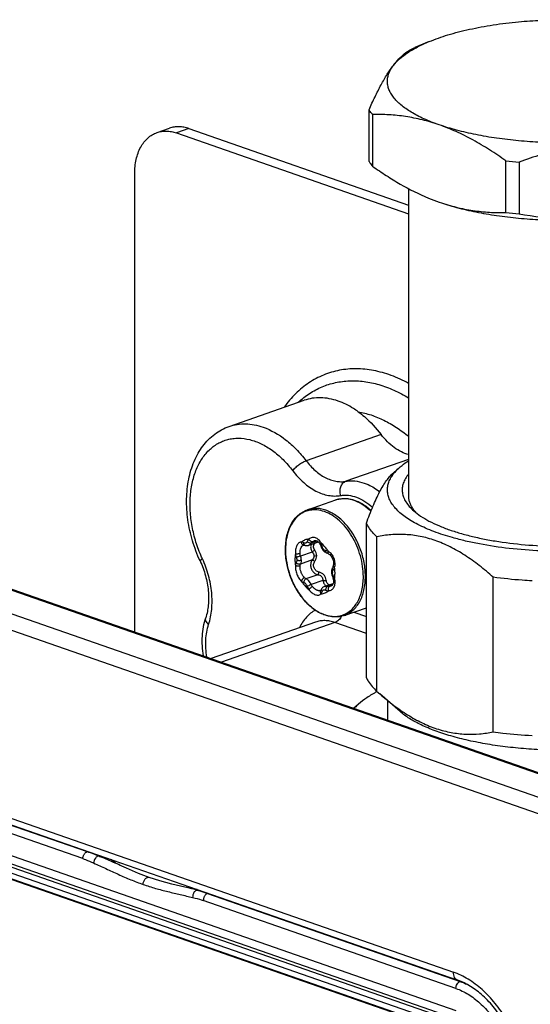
# Model space of a CAD drawing. Header units: millimetres. Extents: x -115 to 574, y -13 to 492.
# Tile 9 of 23: x 365 to 408, y 125 to 208. Entities that reach past the tile are written whole.
import ezdxf

# ---------------------------------------------------------------- set-up
doc = ezdxf.new("R2010")
doc.units = ezdxf.units.MM
doc.header["$LTSCALE"] = 30.734
doc.layers.get('0').update_dxf_attribs({"linetype": 'CONTINUOUS'})

msp = doc.modelspace()

# ---------------------------------------------------------------- linework, layer by layer
at = {"color": 7, "linetype": 'CONTINUOUS'}
for p, q in [((399.629, 206.366), (398.432, 205.871)), ((394.543, 196.179), (394.543, 200.576)), ((394.839, 200.191), (394.839, 195.794)), ((376.572, 198.648), (377.632, 199.018)), ((379.278, 198.983), (378.217, 198.614)), ((379.278, 198.983), (397.902, 192.495)), ((378.217, 198.614), (397.902, 191.756)), ((406.153, 191.851), (406.153, 196.247)), ((407.257, 196.144), (407.257, 191.748)), ((374.686, 156.262), (374.682, 195.159)), ((397.902, 193.886), (397.902, 167.673)), ((382.681, 173.705), (389.045, 175.924)), ((395.569, 173.019), (389.205, 170.801)), ((397.902, 170.904), (392.584, 169.05)), ((397.178, 170.264), (396.611, 169.77)), ((417.248, 141.313), (340.032, 168.214)), ((340.361, 168.221), (417.577, 141.32)), ((337.203, 167.228), (414.419, 140.327)), ((389.315, 166.632), (391.718, 167.469)), ((413.712, 139.143), (336.496, 166.044)), ((394.323, 152.371), (394.323, 165.493)), ((389.427, 163.618), (390.249, 163.904)), ((390.147, 163.98), (389.636, 163.801)), ((389.895, 164.008), (389.895, 164.008)), ((395.204, 151.224), (395.204, 164.346)), ((387.463, 163.267), (387.463, 163.256)), ((387.464, 163.267), (387.463, 163.256)), ((389.724, 163.044), (388.725, 162.696)), ((388.993, 163.633), (388.993, 163.633)), ((389.026, 163.638), (389.025, 163.638)), ((390.946, 162.98), (390.946, 162.98)), ((389.724, 162.375), (388.725, 162.027)), ((391.43, 161.682), (391.43, 161.682)), ((390.199, 161.121), (389.199, 160.773)), ((390.636, 160.635), (389.636, 160.286)), ((391.66, 161.235), (391.66, 161.258)), ((405.077, 147.781), (405.077, 160.903)), ((390.413, 159.779), (390.413, 159.779)), ((390.456, 159.807), (390.456, 159.807)), ((390.786, 160.137), (391.51, 160.39)), ((391.47, 160.294), (391.021, 160.138)), ((392.442, 157.661), (394.323, 158.317)), ((393.244, 157.94), (394.323, 157.564)), ((390.011, 157.098), (381.151, 154.01)), ((391.657, 157.063), (382.025, 153.706)), ((394.323, 156.134), (391.657, 157.063)), ((395.204, 151.224), (395.453, 151.004)), ((395.221, 151.206), (395.213, 151.201)), ((395.226, 151.205), (395.218, 151.2)), ((397.178, 149.503), (395.453, 151.004)), ((396.102, 150.44), (396.102, 148.801)), ((393.651, 150.136), (393.256, 149.793)), ((348.519, 145.922), (401.693, 127.397)), ((348.897, 145.224), (402.071, 126.699)), ((349.231, 145.086), (370.645, 137.622)), ((370.291, 137.03), (348.877, 144.495)), ((348.877, 142.62), (401.91, 124.134)), ((346.402, 141.476), (399.435, 122.99)), ((346.756, 141.412), (399.789, 122.926)), ((347.463, 141.658), (400.496, 123.173)), ((348.17, 141.905), (401.203, 123.419)), ((401.556, 123.542), (348.523, 142.028)), ((372.867, 136.806), (372.703, 136.93)), ((372.858, 136.812), (372.867, 136.806)), ((372.866, 136.806), (372.858, 136.812)), ((373.009, 136.693), (372.858, 136.812)), ((373.009, 136.693), (373.007, 136.694)), ((373.988, 136.211), (373.396, 136.479)), ((380.849, 134.065), (402.264, 126.601)), ((401.91, 126.009), (380.496, 133.473)), ((402.264, 126.601), (402.293, 126.611))]:
    msp.add_line(p, q, dxfattribs=at)
for points in [[(389.895, 164.008), (389.909, 164.013), (389.967, 164.024), (390.024, 164.022), (390.082, 164.009), (390.138, 163.985), (390.193, 163.952), (390.245, 163.908), (390.295, 163.856), (390.342, 163.795), (390.386, 163.725), (390.411, 163.676)], [(388.993, 163.633), (388.995, 163.634), (389.013, 163.637), (389.026, 163.638)], [(389.025, 163.638), (389.037, 163.638), (389.063, 163.634), (389.093, 163.625), (389.109, 163.62)], [(389.109, 163.62), (389.137, 163.611), (389.205, 163.596), (389.273, 163.591), (389.342, 163.597), (389.409, 163.612), (389.427, 163.618)], [(390.411, 163.676), (390.427, 163.643), (390.456, 163.574), (390.484, 163.501), (390.498, 163.461)], [(390.498, 163.461), (390.522, 163.399), (390.561, 163.321), (390.607, 163.248), (390.66, 163.18), (390.718, 163.12), (390.78, 163.068), (390.846, 163.025), (390.914, 162.992), (390.946, 162.98)], [(390.946, 162.98), (390.968, 162.972), (391.019, 162.951), (391.072, 162.924), (391.104, 162.906)], [(391.104, 162.906), (391.147, 162.878), (391.214, 162.825), (391.277, 162.763), (391.334, 162.694), (391.386, 162.618), (391.431, 162.536), (391.468, 162.449), (391.497, 162.36), (391.518, 162.268), (391.53, 162.176), (391.533, 162.084), (391.528, 161.993), (391.513, 161.907), (391.5, 161.853)], [(391.43, 161.682), (391.415, 161.651), (391.387, 161.577), (391.367, 161.495), (391.356, 161.409), (391.355, 161.355)], [(391.355, 161.355), (391.356, 161.313), (391.363, 161.234), (391.378, 161.155), (391.399, 161.079), (391.42, 161.023)], [(391.5, 161.853), (391.489, 161.82), (391.467, 161.76), (391.443, 161.707), (391.43, 161.682)], [(391.499, 160.801), (391.512, 160.749), (391.527, 160.666), (391.533, 160.587), (391.532, 160.512), (391.523, 160.442), (391.507, 160.377), (391.484, 160.317), (391.452, 160.264), (391.414, 160.219), (391.369, 160.183), (391.316, 160.156), (391.303, 160.151)], [(391.42, 161.023), (391.435, 160.986), (391.463, 160.912), (391.487, 160.84), (391.499, 160.801)], [(390.456, 159.807), (390.442, 159.795), (390.421, 159.783), (390.413, 159.779)], [(390.511, 159.891), (390.503, 159.875), (390.484, 159.843), (390.466, 159.818), (390.456, 159.807)], [(390.786, 160.137), (390.77, 160.131), (390.711, 160.103), (390.656, 160.067), (390.606, 160.024), (390.562, 159.974), (390.525, 159.918), (390.511, 159.891)], [(373.42, 136.468), (373.323, 136.514), (373.201, 136.575), (373.11, 136.626), (373.048, 136.665), (373.014, 136.688), (373.007, 136.694)], [(375.911, 135.433), (375.002, 135.777), (373.988, 136.211)], [(379.109, 134.564), (378.922, 134.608), (377.832, 134.871), (376.821, 135.143), (375.911, 135.433)], [(379.982, 134.394), (379.529, 134.473), (379.109, 134.564)]]:
    msp.add_lwpolyline(points, dxfattribs=at)
for centre, radius, start, end in [((410.861, 240.689), 44.69, 263.95287, 265.37528), ((406.152, 208.939), 17.158, 247.50326, 250.75239), ((410.828, 235.944), 44.341, 263.94727, 265.38089), ((392.407, 165.49), 2.096, 102.78225, 109.20885), ((389.958, 163.653), 0.719, 136.14401, 156.08406), ((390.236, 163.313), 0.58, 87.4014, 92.30299), ((393.334, 163.257), 5.871, 180.00901, 181.3738), ((387.981, 162.339), 0.446, 357.47247, 0.02491), ((391.854, 161.292), 0.421, 177.3264, 180.02916), ((391.13, 160.442), 0.683, 247.0003, 267.53148), ((373.651, 140.38), 4.08, 221.8602, 222.53597), ((371.437, 134.717), 2.546, 80.7722, 85.22105), ((371.513, 134.964), 2.286, 53.95935, 60.65071), ((366.058, 128.167), 10.999, 51.81398, 52.87321), ((360.826, 121.493), 19.479, 51.29292, 51.82283), ((318.049, 15.604), 132.944, 65.39715, 65.58795), ((370.596, 98.151), 37.395, 75.45768, 76.84218), ((385.268, 173.707), 39.888, 263.63954, 263.79881)]:
    msp.add_arc(centre, radius, start, end, dxfattribs=at)
for points, knots in [([(407.22, 208.049), (407.86, 208.109), (409.154, 208.198), (411.102, 208.242), (413.051, 208.198), (414.967, 208.066), (416.817, 207.849), (418.57, 207.55), (420.196, 207.175), (421.223, 206.865), (421.709, 206.696)], [0, 0, 0, 0, 0.131682, 0.265371, 0.39906, 0.530743, 0.65846, 0.78035, 0.894698, 1, 1, 1, 1]), ([(399.629, 206.366), (400.151, 206.583), (401.281, 206.977), (403.101, 207.445), (405.104, 207.813), (406.5, 207.982), (407.22, 208.049)], [0, 0, 0, 0, 0.217436, 0.459467, 0.721964, 1, 1, 1, 1]), ([(396.614, 204.352), (396.765, 204.549), (397.138, 204.936), (397.826, 205.454), (398.668, 205.942), (399.294, 206.228), (399.629, 206.366)], [0, 0, 0, 0, 0.20382, 0.437481, 0.70287, 1, 1, 1, 1]), ([(396.614, 204.352), (396.758, 204.539), (397.044, 204.881), (397.503, 205.316), (397.961, 205.645), (398.277, 205.807), (398.432, 205.871)], [0, 0, 0, 0, 0.296127, 0.5576, 0.789889, 1, 1, 1, 1]), ([(394.543, 200.576), (394.707, 200.95), (395.033, 201.667), (395.543, 202.678), (396.058, 203.57), (396.427, 204.109), (396.614, 204.352)], [0, 0, 0, 0, 0.283763, 0.547334, 0.786965, 1, 1, 1, 1]), ([(400.496, 199.301), (400.058, 199.454), (399.427, 199.701), (398.64, 200.082), (398.121, 200.372), (397.657, 200.672), (397.25, 200.983), (396.901, 201.303), (396.613, 201.631), (396.387, 201.966), (396.224, 202.306), (396.125, 202.651), (396.091, 202.998), (396.125, 203.346), (396.224, 203.691), (396.387, 204.031), (396.532, 204.246), (396.614, 204.352)], [0, 0, 0, 0, 0.184771, 0.269157, 0.348024, 0.421342, 0.489178, 0.551727, 0.609334, 0.662541, 0.712118, 0.75908, 0.804667, 0.850254, 0.897216, 0.946792, 1, 1, 1, 1]), ([(394.839, 200.191), (394.811, 200.222), (394.707, 200.346), (394.61, 200.476), (394.543, 200.576)], [0, 0, 0, 0, 0.257834, 1, 1, 1, 1]), ([(400.496, 199.301), (400.026, 199.465), (399.083, 199.746), (397.655, 200.027), (396.24, 200.175), (395.303, 200.196), (394.839, 200.191)], [0, 0, 0, 0, 0.259561, 0.511726, 0.758013, 1, 1, 1, 1]), ([(379.278, 198.983), (379.139, 199.032), (378.859, 199.108), (378.435, 199.154), (378.023, 199.128), (377.759, 199.062), (377.632, 199.018)], [0, 0, 0, 0, 0.263733, 0.516119, 0.760243, 1, 1, 1, 1]), ([(406.153, 196.247), (405.696, 196.57), (404.78, 197.189), (403.374, 198.026), (401.952, 198.742), (400.981, 199.132), (400.496, 199.301)], [0, 0, 0, 0, 0.260121, 0.51407, 0.760876, 1, 1, 1, 1]), ([(414.985, 197.948), (414.344, 197.888), (413.051, 197.799), (411.102, 197.755), (409.154, 197.799), (407.238, 197.931), (405.388, 198.148), (403.635, 198.447), (402.009, 198.822), (400.981, 199.132), (400.496, 199.301)], [0, 0, 0, 0, 0.131682, 0.265371, 0.39906, 0.530743, 0.65846, 0.78035, 0.894698, 1, 1, 1, 1]), ([(374.682, 195.159), (374.682, 195.565), (374.757, 196.342), (375.073, 197.243), (375.45, 197.831), (375.778, 198.189), (376.152, 198.469), (376.43, 198.599), (376.572, 198.648)], [0, 0, 0, 0, 0.288983, 0.549824, 0.669836, 0.783737, 0.893087, 1, 1, 1, 1]), ([(376.572, 198.648), (376.698, 198.693), (376.962, 198.758), (377.375, 198.784), (377.799, 198.738), (378.078, 198.662), (378.217, 198.614)], [0, 0, 0, 0, 0.239757, 0.483881, 0.736267, 1, 1, 1, 1]), ([(414.985, 197.948), (414.33, 197.887), (413.021, 197.714), (411.076, 197.315), (409.151, 196.789), (407.886, 196.368), (407.257, 196.144)], [0, 0, 0, 0, 0.247961, 0.497468, 0.748245, 1, 1, 1, 1]), ([(394.543, 196.179), (394.565, 196.147), (394.657, 196.014), (394.758, 195.887), (394.839, 195.794)], [0, 0, 0, 0, 0.242491, 1, 1, 1, 1]), ([(394.839, 195.794), (395.223, 195.522), (395.995, 194.996), (397.55, 194.041), (398.763, 193.428), (399.587, 193.087)], [0, 0, 0, 0, 0.258245, 0.511489, 1, 1, 1, 1]), ([(400.496, 192.74), (400.981, 192.571), (402.009, 192.261), (403.635, 191.886), (405.388, 191.587), (407.238, 191.37), (409.154, 191.238), (411.102, 191.194), (413.051, 191.238), (414.344, 191.327), (414.985, 191.387)], [0, 0, 0, 0, 0.105302, 0.21965, 0.34154, 0.469257, 0.60094, 0.734629, 0.868318, 1, 1, 1, 1]), ([(400.496, 192.74), (400.966, 192.576), (401.908, 192.295), (403.337, 192.014), (404.751, 191.867), (405.689, 191.845), (406.153, 191.851)], [0, 0, 0, 0, 0.259561, 0.511726, 0.758013, 1, 1, 1, 1]), ([(407.257, 191.748), (408.523, 191.532), (410.447, 191.301), (413.034, 191.254), (414.335, 191.326), (414.985, 191.387)], [0, 0, 0, 0, 0.496635, 0.747425, 1, 1, 1, 1]), ([(397.903, 177.355), (397.424, 177.617), (396.456, 178.064), (394.954, 178.49), (393.471, 178.643), (392.034, 178.517), (390.671, 178.112), (389.411, 177.436), (388.279, 176.505), (387.639, 175.746), (387.345, 175.336)], [0, 0, 0, 0, 0.138049, 0.268675, 0.393095, 0.513184, 0.631344, 0.75023, 0.872402, 1, 1, 1, 1]), ([(388.544, 175.754), (388.843, 176.03), (389.48, 176.531), (390.547, 177.098), (391.692, 177.46), (392.898, 177.611), (394.143, 177.55), (395.411, 177.28), (396.682, 176.805), (397.499, 176.368), (397.903, 176.121)], [0, 0, 0, 0, 0.12109, 0.239381, 0.356939, 0.47591, 0.598286, 0.725715, 0.859386, 1, 1, 1, 1]), ([(391.925, 175.862), (391.681, 175.947), (391.192, 176.08), (390.45, 176.161), (389.728, 176.116), (389.266, 176.001), (389.045, 175.924)], [0, 0, 0, 0, 0.263738, 0.516127, 0.760249, 1, 1, 1, 1]), ([(393.633, 174.948), (393.496, 175.048), (392.962, 175.412), (392.376, 175.705), (391.925, 175.862)], [0, 0, 0, 0, 0.261399, 1, 1, 1, 1]), ([(393.633, 174.948), (393.999, 174.886), (394.741, 174.699), (395.826, 174.248), (396.896, 173.63), (397.572, 173.125), (397.903, 172.849)], [0, 0, 0, 0, 0.231586, 0.474888, 0.730956, 1, 1, 1, 1]), ([(393.633, 174.948), (393.809, 174.82), (394.524, 174.251), (395.148, 173.572), (395.569, 173.019)], [0, 0, 0, 0, 0.239171, 1, 1, 1, 1]), ([(382.681, 173.705), (382.902, 173.782), (383.364, 173.897), (384.086, 173.943), (384.828, 173.862), (385.317, 173.729), (385.561, 173.644)], [0, 0, 0, 0, 0.239752, 0.483873, 0.736261, 1, 1, 1, 1]), ([(380.224, 162.29), (379.968, 162.845), (379.538, 163.99), (379.15, 165.761), (379.035, 167.522), (379.201, 169.202), (379.584, 170.501), (380.038, 171.426), (380.442, 172.047), (380.913, 172.596), (381.447, 173.064), (382.037, 173.442), (382.463, 173.629), (382.681, 173.705)], [0, 0, 0, 0, 0.141007, 0.280958, 0.416874, 0.546448, 0.668513, 0.72686, 0.783574, 0.838916, 0.893202, 0.946779, 1, 1, 1, 1]), ([(385.561, 173.644), (386.252, 173.403), (387.253, 172.816), (388.409, 171.769), (388.948, 171.138), (389.205, 170.801)], [0, 0, 0, 0, 0.469527, 0.728, 1, 1, 1, 1]), ([(397.902, 171.318), (397.689, 171.373), (397.259, 171.536), (396.651, 171.909), (396.075, 172.409), (395.731, 172.805), (395.569, 173.019)], [0, 0, 0, 0, 0.224592, 0.466358, 0.72543, 1, 1, 1, 1]), ([(380.425, 162.462), (380.234, 162.876), (379.901, 163.726), (379.556, 165.041), (379.374, 166.36), (379.36, 167.645), (379.515, 168.856), (379.835, 169.957), (380.313, 170.914), (380.842, 171.578), (381.327, 171.998), (381.714, 172.256), (382.126, 172.458), (382.56, 172.603), (383.011, 172.69), (383.639, 172.727), (384.459, 172.618), (385.435, 172.255), (386.388, 171.675), (387.289, 170.896), (387.827, 170.277), (388.081, 169.942)], [0, 0, 0, 0, 0.075641, 0.151048, 0.224922, 0.29608, 0.363559, 0.426728, 0.485411, 0.540015, 0.566144, 0.591704, 0.61692, 0.642035, 0.667297, 0.692949, 0.746165, 0.803109, 0.864449, 0.930234, 1, 1, 1, 1]), ([(388.081, 169.942), (388.11, 169.985), (388.178, 170.072), (388.34, 170.247), (388.578, 170.453), (388.84, 170.629), (389.052, 170.74), (389.155, 170.783), (389.205, 170.801)], [0, 0, 0, 0, 0.109112, 0.231303, 0.498759, 0.766872, 0.88985, 1, 1, 1, 1]), ([(389.205, 170.801), (389.435, 170.498), (389.929, 169.956), (390.662, 169.436), (391.27, 169.169), (391.716, 169.048), (392.156, 169.004), (392.444, 169.026), (392.584, 169.05)], [0, 0, 0, 0, 0.286307, 0.547781, 0.668866, 0.783861, 0.89375, 1, 1, 1, 1]), ([(397.178, 170.264), (397.232, 170.31), (397.461, 170.501), (397.705, 170.675), (397.896, 170.799)], [0, 0, 0, 0, 0.237355, 1, 1, 1, 1]), ([(388.081, 169.942), (388.358, 169.578), (388.951, 168.928), (389.83, 168.304), (390.56, 167.984), (391.095, 167.839), (391.623, 167.786), (391.969, 167.813), (392.136, 167.842)], [0, 0, 0, 0, 0.286307, 0.547782, 0.668868, 0.783862, 0.893751, 1, 1, 1, 1]), ([(394.323, 165.493), (394.495, 165.973), (394.76, 166.669), (395.146, 167.549), (395.431, 168.131), (395.719, 168.649), (396.009, 169.097), (396.3, 169.469), (396.508, 169.68), (396.611, 169.77)], [0, 0, 0, 0, 0.312845, 0.456173, 0.589058, 0.710363, 0.819302, 0.915664, 1, 1, 1, 1]), ([(401.623, 164.267), (401.09, 164.418), (400.319, 164.668), (399.35, 165.063), (398.706, 165.367), (398.127, 165.687), (397.615, 166.021), (397.173, 166.367), (396.804, 166.723), (396.509, 167.09), (396.291, 167.464), (396.151, 167.846), (396.091, 168.231), (396.113, 168.618), (396.217, 169.001), (396.4, 169.379), (396.567, 169.616), (396.66, 169.732)], [0, 0, 0, 0, 0.18929, 0.275959, 0.356975, 0.432194, 0.501574, 0.565203, 0.62333, 0.676416, 0.725187, 0.770678, 0.814231, 0.857416, 0.901844, 0.948979, 1, 1, 1, 1]), ([(396.66, 169.732), (396.697, 169.778), (396.858, 169.967), (397.036, 170.14), (397.178, 170.264)], [0, 0, 0, 0, 0.237619, 1, 1, 1, 1]), ([(397.902, 169.661), (397.801, 169.539), (397.623, 169.293), (397.436, 168.894), (397.345, 168.488), (397.353, 168.08), (397.461, 167.675), (397.665, 167.277), (397.961, 166.891), (398.204, 166.653), (398.339, 166.537)], [0, 0, 0, 0, 0.132479, 0.253496, 0.367131, 0.478492, 0.593053, 0.715781, 0.850545, 1, 1, 1, 1]), ([(392.136, 167.842), (392.102, 167.967), (392.071, 168.223), (392.127, 168.536), (392.228, 168.751), (392.326, 168.885), (392.445, 168.988), (392.537, 169.034), (392.584, 169.05)], [0, 0, 0, 0, 0.277572, 0.542626, 0.666549, 0.783509, 0.894082, 1, 1, 1, 1]), ([(392.584, 169.05), (392.708, 169.072), (392.963, 169.098), (393.49, 169.081), (393.884, 168.989), (394.139, 168.9)], [0, 0, 0, 0, 0.240121, 0.485671, 1, 1, 1, 1]), ([(394.139, 168.9), (394.253, 168.86), (394.721, 168.672), (395.153, 168.4), (395.455, 168.164)], [0, 0, 0, 0, 0.238145, 1, 1, 1, 1]), ([(391.718, 167.469), (391.835, 167.51), (392.079, 167.572), (392.459, 167.604), (392.847, 167.573), (393.379, 167.45), (394.04, 167.141), (394.507, 166.776), (394.73, 166.567)], [0, 0, 0, 0, 0.113066, 0.227529, 0.344694, 0.465685, 0.721843, 1, 1, 1, 1]), ([(391.943, 167.534), (392.053, 167.559), (392.279, 167.591), (392.751, 167.586), (393.363, 167.44), (394.073, 167.069), (394.503, 166.716), (394.709, 166.515)], [0, 0, 0, 0, 0.110029, 0.222604, 0.459594, 0.718156, 1, 1, 1, 1]), ([(392.136, 167.842), (392.244, 167.86), (392.467, 167.882), (392.927, 167.863), (393.522, 167.714), (394.214, 167.359), (394.637, 167.026), (394.841, 166.837)], [0, 0, 0, 0, 0.110671, 0.224008, 0.462111, 0.720257, 1, 1, 1, 1]), ([(398.378, 166.572), (398.308, 166.659), (398.184, 166.834), (398.04, 167.111), (397.949, 167.391), (397.923, 167.581), (397.92, 167.675)], [0, 0, 0, 0, 0.274486, 0.529421, 0.76935, 1, 1, 1, 1]), ([(387.461, 163.267), (387.461, 163.654), (387.517, 164.226), (387.725, 164.938), (387.937, 165.412), (388.205, 165.828), (388.528, 166.178), (388.898, 166.453), (389.174, 166.582), (389.315, 166.632)], [0, 0, 0, 0, 0.283813, 0.416675, 0.543092, 0.663477, 0.778763, 0.890352, 1, 1, 1, 1]), ([(394.063, 160.957), (394.063, 161.249), (394.018, 161.843), (393.83, 162.725), (393.527, 163.583), (393.12, 164.386), (392.624, 165.103), (392.058, 165.709), (391.44, 166.18), (390.794, 166.498), (390.24, 166.625), (389.812, 166.633), (389.505, 166.596), (389.21, 166.515), (388.93, 166.391), (388.668, 166.225), (388.341, 165.947), (387.991, 165.496), (387.688, 164.839), (387.503, 164.082), (387.464, 163.545), (387.463, 163.267)], [0, 0, 0, 0, 0.071356, 0.144988, 0.219375, 0.292915, 0.364091, 0.431612, 0.494575, 0.552649, 0.606252, 0.631808, 0.656803, 0.681514, 0.706241, 0.731281, 0.756911, 0.810722, 0.869047, 0.932262, 1, 1, 1, 1]), ([(394.237, 160.976), (394.237, 161.368), (394.158, 162.165), (393.836, 163.325), (393.326, 164.411), (392.661, 165.355), (391.994, 165.989), (391.419, 166.364), (390.989, 166.57), (390.556, 166.703), (390.127, 166.76), (389.709, 166.741), (389.442, 166.676), (389.315, 166.632)], [0, 0, 0, 0, 0.138095, 0.280746, 0.422791, 0.559159, 0.685715, 0.744617, 0.800436, 0.85335, 0.903779, 0.952376, 1, 1, 1, 1]), ([(398.339, 166.537), (398.522, 166.377), (398.937, 166.068), (399.646, 165.654), (400.47, 165.267), (401.064, 165.04), (401.378, 164.93)], [0, 0, 0, 0, 0.210818, 0.447888, 0.711247, 1, 1, 1, 1]), ([(398.598, 166.326), (398.578, 166.346), (398.502, 166.425), (398.429, 166.508), (398.378, 166.572)], [0, 0, 0, 0, 0.257132, 1, 1, 1, 1]), ([(395.204, 164.346), (395.107, 164.436), (394.763, 164.776), (394.472, 165.175), (394.323, 165.493)], [0, 0, 0, 0, 0.274119, 1, 1, 1, 1]), ([(401.378, 164.93), (401.708, 164.815), (402.398, 164.599), (403.48, 164.321), (404.635, 164.081), (406.284, 163.81), (408.446, 163.586), (411.1, 163.496), (413.755, 163.585), (415.917, 163.81), (417.566, 164.08), (418.721, 164.32), (419.804, 164.598), (420.494, 164.814), (420.824, 164.929)], [0, 0, 0, 0, 0.053141, 0.109877, 0.169803, 0.232463, 0.363929, 0.499974, 0.636023, 0.767499, 0.830166, 0.890102, 0.946848, 1, 1, 1, 1]), ([(388.823, 163.894), (388.784, 163.894), (388.704, 163.882), (388.593, 163.822), (388.496, 163.726), (388.416, 163.599), (388.355, 163.444), (388.299, 163.202), (388.292, 163.008), (388.301, 162.877)], [0, 0, 0, 0, 0.092492, 0.188759, 0.294448, 0.412768, 0.544412, 0.68812, 1, 1, 1, 1]), ([(389.44, 164.151), (389.328, 164.142), (389.104, 164.089), (388.91, 163.967), (388.823, 163.894)], [0, 0, 0, 0, 0.497399, 1, 1, 1, 1]), ([(388.976, 163.646), (388.952, 163.654), (388.906, 163.68), (388.857, 163.742), (388.828, 163.816), (388.823, 163.869), (388.823, 163.894)], [0, 0, 0, 0, 0.237974, 0.495402, 0.75634, 1, 1, 1, 1]), ([(389.006, 163.821), (388.99, 163.83), (388.932, 163.861), (388.87, 163.885), (388.823, 163.894)], [0, 0, 0, 0, 0.273616, 1, 1, 1, 1]), ([(389.109, 163.62), (389.092, 163.626), (389.058, 163.647), (389.024, 163.697), (389.006, 163.758), (389.005, 163.8), (389.006, 163.821)], [0, 0, 0, 0, 0.228038, 0.474958, 0.737115, 1, 1, 1, 1]), ([(389.301, 163.944), (389.294, 163.928), (389.278, 163.897), (389.251, 163.856), (389.218, 163.823), (389.179, 163.8), (389.137, 163.789), (389.076, 163.79), (389.032, 163.806), (389.006, 163.821)], [0, 0, 0, 0, 0.143318, 0.276507, 0.400384, 0.517901, 0.633641, 0.751714, 1, 1, 1, 1]), ([(389.636, 163.801), (389.612, 163.794), (389.552, 163.792), (389.459, 163.818), (389.37, 163.869), (389.32, 163.918), (389.301, 163.944)], [0, 0, 0, 0, 0.197554, 0.458722, 0.745406, 1, 1, 1, 1]), ([(389.636, 163.801), (389.611, 163.759), (389.552, 163.683), (389.469, 163.632), (389.427, 163.618)], [0, 0, 0, 0, 0.523757, 1, 1, 1, 1]), ([(390.484, 163.787), (390.456, 163.844), (390.395, 163.95), (390.281, 164.088), (390.15, 164.194), (390.008, 164.266), (389.858, 164.298), (389.709, 164.289), (389.565, 164.24), (389.48, 164.184), (389.44, 164.151)], [0, 0, 0, 0, 0.146018, 0.28409, 0.413605, 0.535245, 0.651162, 0.764742, 0.879876, 1, 1, 1, 1]), ([(389.747, 163.925), (389.722, 163.918), (389.677, 163.92), (389.62, 163.942), (389.572, 163.971), (389.527, 164.011), (389.478, 164.068), (389.451, 164.118), (389.44, 164.151)], [0, 0, 0, 0, 0.187654, 0.310268, 0.448306, 0.595412, 0.742176, 1, 1, 1, 1]), ([(389.747, 163.925), (389.758, 163.934), (389.804, 163.968), (389.855, 163.994), (389.895, 164.008)], [0, 0, 0, 0, 0.257985, 1, 1, 1, 1]), ([(389.948, 163.215), (389.914, 163.265), (389.86, 163.369), (389.831, 163.537), (389.859, 163.669), (389.912, 163.756), (389.947, 163.791), (389.966, 163.806)], [0, 0, 0, 0, 0.278135, 0.535968, 0.772549, 0.886484, 1, 1, 1, 1]), ([(390.411, 163.676), (390.403, 163.692), (390.42, 163.727), (390.45, 163.759), (390.472, 163.778), (390.484, 163.787)], [0, 0, 0, 0, 0.38439, 0.674429, 1, 1, 1, 1]), ([(390.568, 163.503), (390.562, 163.527), (390.538, 163.623), (390.51, 163.718), (390.484, 163.787)], [0, 0, 0, 0, 0.253097, 1, 1, 1, 1]), ([(391.1, 163.101), (391.057, 163.168), (390.88, 163.421), (390.664, 163.648), (390.484, 163.787)], [0, 0, 0, 0, 0.261776, 1, 1, 1, 1]), ([(405.077, 160.903), (404.691, 161.248), (403.91, 161.905), (402.69, 162.782), (401.441, 163.507), (400.171, 164.053), (398.896, 164.403), (397.635, 164.558), (396.401, 164.537), (395.598, 164.423), (395.204, 164.346)], [0, 0, 0, 0, 0.142797, 0.280984, 0.413633, 0.540212, 0.660942, 0.776853, 0.889408, 1, 1, 1, 1]), ([(421.707, 164.621), (421.371, 164.504), (420.671, 164.283), (419.574, 163.995), (418.406, 163.744), (416.74, 163.455), (414.552, 163.201), (411.854, 163.068), (409.13, 163.107), (406.473, 163.315), (404.345, 163.631), (402.747, 163.968), (401.989, 164.163), (401.623, 164.267)], [0, 0, 0, 0, 0.052493, 0.108336, 0.167185, 0.228648, 0.35767, 0.49173, 0.626891, 0.759166, 0.8847, 0.943834, 1, 1, 1, 1]), ([(392.442, 157.661), (392.309, 157.615), (392.031, 157.547), (391.599, 157.526), (391.157, 157.583), (390.714, 157.716), (390.278, 157.922), (389.7, 158.295), (389.032, 158.925), (388.368, 159.861), (387.86, 160.937), (387.539, 162.087), (387.461, 162.878), (387.461, 163.267)], [0, 0, 0, 0, 0.049497, 0.099773, 0.151541, 0.205386, 0.261724, 0.320774, 0.446756, 0.581808, 0.722208, 0.863221, 1, 1, 1, 1]), ([(387.465, 163.116), (387.473, 162.792), (387.542, 162.136), (387.789, 161.173), (388.17, 160.252), (388.509, 159.681), (388.698, 159.415)], [0, 0, 0, 0, 0.245808, 0.498726, 0.752296, 1, 1, 1, 1]), ([(388.694, 162.898), (388.693, 162.914), (388.692, 162.976), (388.694, 163.038), (388.699, 163.084)], [0, 0, 0, 0, 0.253019, 1, 1, 1, 1]), ([(388.699, 163.084), (388.705, 163.15), (388.726, 163.275), (388.788, 163.44), (388.875, 163.566), (388.954, 163.619), (388.993, 163.633)], [0, 0, 0, 0, 0.305657, 0.577038, 0.806812, 1, 1, 1, 1]), ([(389.025, 163.638), (389.021, 163.638), (389.005, 163.639), (388.988, 163.642), (388.976, 163.646)], [0, 0, 0, 0, 0.242538, 1, 1, 1, 1]), ([(389.632, 163.69), (389.614, 163.645), (389.591, 163.548), (389.593, 163.449), (389.599, 163.398)], [0, 0, 0, 0, 0.483371, 1, 1, 1, 1]), ([(389.599, 163.398), (389.602, 163.368), (389.624, 163.244), (389.675, 163.126), (389.724, 163.044)], [0, 0, 0, 0, 0.24113, 1, 1, 1, 1]), ([(389.724, 163.044), (389.755, 163.078), (389.827, 163.139), (389.905, 163.192), (389.948, 163.215)], [0, 0, 0, 0, 0.486865, 1, 1, 1, 1]), ([(389.724, 163.044), (389.765, 162.997), (389.835, 162.896), (389.863, 162.773), (389.863, 162.714)], [0, 0, 0, 0, 0.511152, 1, 1, 1, 1]), ([(390.105, 162.736), (390.105, 162.821), (390.076, 162.992), (389.996, 163.145), (389.948, 163.215)], [0, 0, 0, 0, 0.49559, 1, 1, 1, 1]), ([(390.498, 163.461), (390.498, 163.462), (390.499, 163.465), (390.505, 163.47), (390.519, 163.479), (390.541, 163.491), (390.558, 163.499), (390.568, 163.503)], [0, 0, 0, 0, 0.036482, 0.098174, 0.307684, 0.619126, 1, 1, 1, 1]), ([(390.863, 163.174), (390.83, 163.18), (390.761, 163.204), (390.674, 163.278), (390.606, 163.381), (390.578, 163.461), (390.568, 163.503)], [0, 0, 0, 0, 0.217681, 0.457654, 0.723277, 1, 1, 1, 1]), ([(390.946, 162.98), (390.931, 162.985), (390.902, 163.004), (390.875, 163.052), (390.861, 163.111), (390.861, 163.153), (390.863, 163.174)], [0, 0, 0, 0, 0.205718, 0.443956, 0.714866, 1, 1, 1, 1]), ([(391.1, 163.101), (391.081, 163.11), (391.004, 163.142), (390.923, 163.164), (390.863, 163.174)], [0, 0, 0, 0, 0.262456, 1, 1, 1, 1]), ([(391.104, 162.906), (391.099, 162.909), (391.09, 162.917), (391.08, 162.935), (391.074, 162.957), (391.072, 162.993), (391.08, 163.043), (391.093, 163.081), (391.1, 163.101)], [0, 0, 0, 0, 0.085497, 0.180015, 0.289237, 0.413688, 0.696903, 1, 1, 1, 1]), ([(391.623, 161.72), (391.659, 161.844), (391.687, 162.112), (391.617, 162.441), (391.502, 162.686), (391.39, 162.851), (391.256, 162.992), (391.154, 163.069), (391.1, 163.101)], [0, 0, 0, 0, 0.245377, 0.502199, 0.63123, 0.758097, 0.88135, 1, 1, 1, 1]), ([(380.425, 162.462), (380.394, 162.443), (380.35, 162.415), (380.298, 162.378), (380.269, 162.354), (380.247, 162.334), (380.23, 162.315), (380.22, 162.297), (380.224, 162.29)], [0, 0, 0, 0, 0.405549, 0.570745, 0.709345, 0.820675, 0.904788, 1, 1, 1, 1]), ([(380.224, 162.29), (380.409, 161.887), (380.711, 161.058), (380.949, 159.789), (380.962, 158.578), (380.815, 157.813), (380.701, 157.468)], [0, 0, 0, 0, 0.268702, 0.532452, 0.779686, 1, 1, 1, 1]), ([(380.943, 156.907), (381.08, 157.319), (381.255, 158.214), (381.245, 159.619), (380.976, 161.067), (380.635, 162.007), (380.425, 162.462)], [0, 0, 0, 0, 0.22839, 0.475937, 0.736023, 1, 1, 1, 1]), ([(388.301, 162.877), (388.295, 162.84), (388.273, 162.689), (388.264, 162.535), (388.264, 162.419)], [0, 0, 0, 0, 0.243786, 1, 1, 1, 1]), ([(388.264, 162.419), (388.264, 162.379), (388.267, 162.217), (388.283, 162.055), (388.302, 161.934)], [0, 0, 0, 0, 0.245782, 1, 1, 1, 1]), ([(388.694, 162.898), (388.664, 162.894), (388.593, 162.885), (388.486, 162.877), (388.386, 162.874), (388.325, 162.875), (388.301, 162.877)], [0, 0, 0, 0, 0.233399, 0.537585, 0.820337, 1, 1, 1, 1]), ([(388.301, 162.877), (388.304, 162.853), (388.319, 162.754), (388.345, 162.657), (388.372, 162.588)], [0, 0, 0, 0, 0.251376, 1, 1, 1, 1]), ([(388.372, 162.136), (388.354, 162.106), (388.324, 162.04), (388.307, 161.97), (388.302, 161.934)], [0, 0, 0, 0, 0.487944, 1, 1, 1, 1]), ([(388.725, 162.696), (388.663, 162.68), (388.569, 162.653), (388.452, 162.616), (388.396, 162.597), (388.372, 162.588)], [0, 0, 0, 0, 0.513297, 0.795661, 1, 1, 1, 1]), ([(388.372, 162.588), (388.38, 162.568), (388.409, 162.488), (388.427, 162.403), (388.427, 162.339)], [0, 0, 0, 0, 0.253158, 1, 1, 1, 1]), ([(388.427, 162.319), (388.425, 162.285), (388.414, 162.221), (388.388, 162.161), (388.372, 162.136)], [0, 0, 0, 0, 0.535959, 1, 1, 1, 1]), ([(388.725, 162.027), (388.697, 162.016), (388.642, 162.007), (388.562, 162.018), (388.467, 162.051), (388.403, 162.097), (388.372, 162.136)], [0, 0, 0, 0, 0.227817, 0.419492, 0.619484, 1, 1, 1, 1]), ([(388.785, 162.338), (388.759, 162.329), (388.699, 162.316), (388.604, 162.31), (388.51, 162.317), (388.452, 162.33), (388.427, 162.339)], [0, 0, 0, 0, 0.225934, 0.506727, 0.783209, 1, 1, 1, 1]), ([(388.725, 162.696), (388.72, 162.712), (388.704, 162.779), (388.696, 162.847), (388.694, 162.898)], [0, 0, 0, 0, 0.248514, 1, 1, 1, 1]), ([(388.725, 162.696), (388.734, 162.666), (388.767, 162.55), (388.785, 162.428), (388.785, 162.338)], [0, 0, 0, 0, 0.255409, 1, 1, 1, 1]), ([(388.785, 162.338), (388.785, 162.309), (388.78, 162.203), (388.756, 162.098), (388.725, 162.027)], [0, 0, 0, 0, 0.26921, 1, 1, 1, 1]), ([(389.724, 162.375), (389.69, 162.325), (389.633, 162.213), (389.606, 162.09), (389.599, 162.027)], [0, 0, 0, 0, 0.491147, 1, 1, 1, 1]), ([(389.863, 162.714), (389.863, 162.653), (389.835, 162.529), (389.766, 162.424), (389.724, 162.375)], [0, 0, 0, 0, 0.486579, 1, 1, 1, 1]), ([(389.724, 162.375), (389.74, 162.374), (389.775, 162.366), (389.853, 162.332), (389.91, 162.292), (389.948, 162.262)], [0, 0, 0, 0, 0.182052, 0.427585, 1, 1, 1, 1]), ([(390.294, 161.347), (390.249, 161.356), (390.16, 161.388), (390.001, 161.495), (389.859, 161.702), (389.828, 161.952), (389.875, 162.139), (389.921, 162.224), (389.948, 162.262)], [0, 0, 0, 0, 0.121149, 0.244768, 0.497551, 0.752011, 0.877248, 1, 1, 1, 1]), ([(389.863, 162.714), (389.88, 162.719), (389.916, 162.729), (389.997, 162.74), (390.061, 162.74), (390.105, 162.736)], [0, 0, 0, 0, 0.212725, 0.463995, 1, 1, 1, 1]), ([(389.948, 162.262), (389.997, 162.331), (390.076, 162.482), (390.105, 162.652), (390.105, 162.736)], [0, 0, 0, 0, 0.501304, 1, 1, 1, 1]), ([(388.302, 161.934), (388.291, 161.813), (388.308, 161.555), (388.411, 161.18), (388.556, 160.882), (388.702, 160.678), (388.782, 160.591), (388.824, 160.553)], [0, 0, 0, 0, 0.239432, 0.504635, 0.767206, 0.888777, 1, 1, 1, 1]), ([(388.694, 161.874), (388.665, 161.86), (388.614, 161.846), (388.542, 161.842), (388.482, 161.846), (388.424, 161.86), (388.361, 161.884), (388.32, 161.912), (388.302, 161.934)], [0, 0, 0, 0, 0.2295, 0.369463, 0.516293, 0.660366, 0.792884, 1, 1, 1, 1]), ([(388.699, 161.714), (388.697, 161.727), (388.693, 161.781), (388.692, 161.835), (388.694, 161.874)], [0, 0, 0, 0, 0.261152, 1, 1, 1, 1]), ([(388.694, 161.874), (388.695, 161.888), (388.699, 161.94), (388.711, 161.991), (388.725, 162.027)], [0, 0, 0, 0, 0.260511, 1, 1, 1, 1]), ([(389.078, 160.859), (389.027, 160.909), (388.933, 161.03), (388.822, 161.239), (388.739, 161.471), (388.707, 161.633), (388.699, 161.714)], [0, 0, 0, 0, 0.224745, 0.480008, 0.745875, 1, 1, 1, 1]), ([(389.599, 162.027), (389.588, 161.927), (389.603, 161.721), (389.725, 161.442), (389.899, 161.258), (390.065, 161.162), (390.154, 161.131), (390.199, 161.121)], [0, 0, 0, 0, 0.255542, 0.513506, 0.762917, 0.883051, 1, 1, 1, 1]), ([(390.199, 161.121), (390.21, 161.131), (390.232, 161.159), (390.269, 161.233), (390.286, 161.299), (390.294, 161.347)], [0, 0, 0, 0, 0.178827, 0.422041, 1, 1, 1, 1]), ([(390.917, 160.653), (390.907, 160.736), (390.867, 160.901), (390.732, 161.115), (390.534, 161.272), (390.375, 161.329), (390.294, 161.347)], [0, 0, 0, 0, 0.253153, 0.501125, 0.749223, 1, 1, 1, 1]), ([(391.355, 161.355), (391.355, 161.349), (391.36, 161.334), (391.378, 161.318), (391.402, 161.303), (391.422, 161.296), (391.432, 161.292)], [0, 0, 0, 0, 0.184415, 0.410108, 0.686006, 1, 1, 1, 1]), ([(391.43, 161.682), (391.424, 161.67), (391.417, 161.64), (391.427, 161.592), (391.455, 161.543), (391.481, 161.514), (391.497, 161.499)], [0, 0, 0, 0, 0.199962, 0.427399, 0.69481, 1, 1, 1, 1]), ([(391.497, 161.047), (391.487, 161.066), (391.451, 161.143), (391.432, 161.229), (391.432, 161.292)], [0, 0, 0, 0, 0.254775, 1, 1, 1, 1]), ([(391.433, 161.312), (391.434, 161.347), (391.446, 161.414), (391.478, 161.474), (391.497, 161.499)], [0, 0, 0, 0, 0.52133, 1, 1, 1, 1]), ([(391.497, 161.499), (391.509, 161.515), (391.557, 161.585), (391.597, 161.661), (391.623, 161.72)], [0, 0, 0, 0, 0.237385, 1, 1, 1, 1]), ([(391.5, 161.853), (391.498, 161.848), (391.497, 161.837), (391.502, 161.819), (391.513, 161.801), (391.535, 161.776), (391.571, 161.747), (391.605, 161.729), (391.623, 161.72)], [0, 0, 0, 0, 0.082015, 0.173925, 0.281828, 0.406013, 0.691535, 1, 1, 1, 1]), ([(391.66, 161.258), (391.66, 161.296), (391.656, 161.451), (391.64, 161.605), (391.623, 161.72)], [0, 0, 0, 0, 0.246049, 1, 1, 1, 1]), ([(388.698, 159.415), (388.929, 159.088), (389.318, 158.639), (389.915, 158.16), (390.371, 157.885), (390.836, 157.694), (391.301, 157.589), (391.757, 157.574), (392.194, 157.65), (392.603, 157.816), (392.974, 158.068), (393.299, 158.401), (393.573, 158.805), (393.79, 159.273), (394.006, 159.988), (394.063, 160.565), (394.063, 160.957)], [0, 0, 0, 0, 0.146488, 0.214819, 0.279404, 0.340279, 0.397803, 0.452686, 0.505963, 0.558894, 0.612787, 0.668813, 0.727861, 0.790473, 0.856851, 1, 1, 1, 1]), ([(389.078, 160.859), (389.047, 160.852), (388.999, 160.831), (388.942, 160.787), (388.9, 160.744), (388.865, 160.695), (388.834, 160.633), (388.823, 160.584), (388.824, 160.553)], [0, 0, 0, 0, 0.224348, 0.361561, 0.506599, 0.650617, 0.784919, 1, 1, 1, 1]), ([(388.824, 160.553), (388.868, 160.485), (389.044, 160.233), (389.26, 160.006), (389.44, 159.867)], [0, 0, 0, 0, 0.261776, 1, 1, 1, 1]), ([(388.824, 160.553), (388.851, 160.532), (388.909, 160.494), (388.974, 160.469), (389.006, 160.461)], [0, 0, 0, 0, 0.511098, 1, 1, 1, 1]), ([(389.199, 160.773), (389.173, 160.765), (389.119, 160.734), (389.054, 160.658), (389.012, 160.563), (389.004, 160.493), (389.006, 160.461)], [0, 0, 0, 0, 0.20805, 0.469872, 0.750462, 1, 1, 1, 1]), ([(389.006, 160.461), (389.037, 160.453), (389.101, 160.425), (389.186, 160.353), (389.253, 160.25), (389.286, 160.172), (389.301, 160.132)], [0, 0, 0, 0, 0.205878, 0.447798, 0.718232, 1, 1, 1, 1]), ([(389.199, 160.773), (389.188, 160.778), (389.144, 160.801), (389.105, 160.833), (389.078, 160.859)], [0, 0, 0, 0, 0.241999, 1, 1, 1, 1]), ([(389.636, 160.286), (389.588, 160.396), (389.474, 160.59), (389.293, 160.733), (389.199, 160.773)], [0, 0, 0, 0, 0.53906, 1, 1, 1, 1]), ([(390.199, 161.121), (390.26, 161.113), (390.352, 161.09), (390.459, 161.029), (390.527, 160.969), (390.579, 160.895), (390.625, 160.785), (390.636, 160.694), (390.636, 160.635)], [0, 0, 0, 0, 0.256654, 0.382829, 0.507039, 0.629827, 0.752346, 1, 1, 1, 1]), ([(390.636, 160.635), (390.681, 160.628), (390.776, 160.627), (390.87, 160.641), (390.917, 160.653)], [0, 0, 0, 0, 0.489644, 1, 1, 1, 1]), ([(390.636, 160.635), (390.652, 160.542), (390.708, 160.37), (390.82, 160.225), (390.886, 160.171)], [0, 0, 0, 0, 0.5253, 1, 1, 1, 1]), ([(391.163, 160.268), (391.13, 160.282), (391.067, 160.323), (390.992, 160.413), (390.94, 160.526), (390.922, 160.61), (390.917, 160.653)], [0, 0, 0, 0, 0.226421, 0.467435, 0.725835, 1, 1, 1, 1]), ([(391.101, 159.76), (391.152, 159.764), (391.252, 159.784), (391.389, 159.85), (391.504, 159.951), (391.591, 160.081), (391.648, 160.236), (391.682, 160.471), (391.656, 160.656), (391.623, 160.777)], [0, 0, 0, 0, 0.116654, 0.22994, 0.343349, 0.460424, 0.583913, 0.715272, 1, 1, 1, 1]), ([(391.42, 161.023), (391.421, 161.022), (391.423, 161.023), (391.427, 161.023), (391.434, 161.025), (391.443, 161.028), (391.454, 161.032), (391.472, 161.038), (391.487, 161.043), (391.497, 161.047)], [0, 0, 0, 0, 0.022447, 0.077576, 0.165281, 0.283999, 0.43129, 0.602828, 1, 1, 1, 1]), ([(391.623, 160.777), (391.614, 160.8), (391.576, 160.892), (391.532, 160.981), (391.497, 161.047)], [0, 0, 0, 0, 0.247464, 1, 1, 1, 1]), ([(391.499, 160.801), (391.5, 160.794), (391.51, 160.786), (391.525, 160.78), (391.547, 160.775), (391.58, 160.774), (391.608, 160.775), (391.623, 160.777)], [0, 0, 0, 0, 0.148597, 0.250004, 0.371049, 0.664265, 1, 1, 1, 1]), ([(391.623, 160.777), (391.629, 160.813), (391.651, 160.965), (391.66, 161.119), (391.66, 161.235)], [0, 0, 0, 0, 0.243786, 1, 1, 1, 1]), ([(392.442, 157.661), (392.576, 157.708), (392.84, 157.832), (393.196, 158.097), (393.507, 158.437), (393.866, 158.996), (394.166, 159.852), (394.237, 160.59), (394.237, 160.976)], [0, 0, 0, 0, 0.106913, 0.216263, 0.330164, 0.450177, 0.711017, 1, 1, 1, 1]), ([(408.367, 160.596), (408.088, 160.612), (406.988, 160.684), (405.892, 160.796), (405.077, 160.903)], [0, 0, 0, 0, 0.254145, 1, 1, 1, 1]), ([(389.636, 160.286), (389.61, 160.274), (389.498, 160.223), (389.387, 160.172), (389.301, 160.132)], [0, 0, 0, 0, 0.232033, 1, 1, 1, 1]), ([(389.747, 160.114), (389.72, 160.099), (389.661, 160.06), (389.574, 159.995), (389.505, 159.936), (389.462, 159.893), (389.446, 159.875), (389.44, 159.867)], [0, 0, 0, 0, 0.23316, 0.536641, 0.818452, 0.923575, 1, 1, 1, 1]), ([(389.44, 159.867), (389.519, 159.764), (389.651, 159.626), (389.851, 159.488), (389.997, 159.42), (390.139, 159.385), (390.273, 159.386), (390.392, 159.425), (390.457, 159.474), (390.484, 159.503)], [0, 0, 0, 0, 0.312721, 0.455202, 0.58503, 0.701606, 0.806508, 0.903898, 1, 1, 1, 1]), ([(389.747, 160.114), (389.736, 160.127), (389.694, 160.181), (389.658, 160.24), (389.636, 160.286)], [0, 0, 0, 0, 0.250848, 1, 1, 1, 1]), ([(390.413, 159.779), (390.391, 159.772), (390.341, 159.762), (390.261, 159.765), (390.177, 159.786), (390.055, 159.838), (389.903, 159.943), (389.797, 160.053), (389.747, 160.114)], [0, 0, 0, 0, 0.091645, 0.191492, 0.301709, 0.423195, 0.696703, 1, 1, 1, 1]), ([(390.43, 159.771), (390.419, 159.751), (390.405, 159.704), (390.412, 159.63), (390.439, 159.56), (390.468, 159.52), (390.484, 159.503)], [0, 0, 0, 0, 0.236733, 0.492469, 0.75294, 1, 1, 1, 1]), ([(390.456, 159.807), (390.454, 159.805), (390.444, 159.793), (390.435, 159.781), (390.43, 159.771)], [0, 0, 0, 0, 0.243327, 1, 1, 1, 1]), ([(390.484, 159.503), (390.596, 159.512), (390.82, 159.565), (391.014, 159.687), (391.101, 159.76)], [0, 0, 0, 0, 0.497398, 1, 1, 1, 1]), ([(390.484, 159.503), (390.493, 159.516), (390.528, 159.575), (390.553, 159.64), (390.568, 159.69)], [0, 0, 0, 0, 0.228517, 1, 1, 1, 1]), ([(390.511, 159.891), (390.504, 159.876), (390.495, 159.842), (390.503, 159.787), (390.529, 159.735), (390.554, 159.705), (390.568, 159.69)], [0, 0, 0, 0, 0.222811, 0.466641, 0.729705, 1, 1, 1, 1]), ([(390.568, 159.69), (390.578, 159.721), (390.599, 159.764), (390.642, 159.808), (390.68, 159.831), (390.723, 159.842), (390.769, 159.842), (390.816, 159.832), (390.848, 159.82), (390.864, 159.814)], [0, 0, 0, 0, 0.257179, 0.377958, 0.494557, 0.610839, 0.731741, 0.860956, 1, 1, 1, 1]), ([(390.786, 160.137), (390.822, 160.149), (390.902, 160.162), (390.982, 160.149), (391.021, 160.138)], [0, 0, 0, 0, 0.48066, 1, 1, 1, 1]), ([(391.021, 160.138), (390.998, 160.128), (390.963, 160.103), (390.926, 160.057), (390.891, 159.996), (390.865, 159.914), (390.861, 159.845), (390.864, 159.814)], [0, 0, 0, 0, 0.202173, 0.327877, 0.465206, 0.748921, 1, 1, 1, 1]), ([(391.184, 160.125), (391.17, 160.124), (391.116, 160.122), (391.061, 160.128), (391.021, 160.138)], [0, 0, 0, 0, 0.252117, 1, 1, 1, 1]), ([(391.184, 160.125), (391.16, 160.116), (391.127, 160.087), (391.097, 160.033), (391.08, 159.981), (391.073, 159.923), (391.074, 159.847), (391.087, 159.793), (391.101, 159.76)], [0, 0, 0, 0, 0.187786, 0.309367, 0.446321, 0.592716, 0.739506, 1, 1, 1, 1]), ([(391.303, 160.151), (391.294, 160.148), (391.255, 160.135), (391.214, 160.128), (391.184, 160.125)], [0, 0, 0, 0, 0.245877, 1, 1, 1, 1]), ([(389.993, 158.113), (389.852, 158.037), (389.58, 157.855), (389.216, 157.511), (388.898, 157.098), (388.724, 156.789), (388.645, 156.626)], [0, 0, 0, 0, 0.236022, 0.479517, 0.733479, 1, 1, 1, 1]), ([(380.515, 154.231), (380.467, 154.512), (380.402, 155.072), (380.397, 156.163), (380.535, 156.968), (380.701, 157.468)], [0, 0, 0, 0, 0.26137, 0.516232, 1, 1, 1, 1]), ([(380.943, 156.907), (380.895, 156.949), (380.81, 157.036), (380.719, 157.182), (380.677, 157.329), (380.687, 157.426), (380.701, 157.468)], [0, 0, 0, 0, 0.299188, 0.56228, 0.79174, 1, 1, 1, 1]), ([(391.657, 157.063), (391.518, 157.112), (391.238, 157.188), (390.814, 157.234), (390.402, 157.208), (390.138, 157.142), (390.011, 157.098)], [0, 0, 0, 0, 0.26374, 0.516127, 0.760248, 1, 1, 1, 1]), ([(392.201, 157.592), (392.169, 157.529), (392.096, 157.41), (391.929, 157.214), (391.77, 157.103), (391.657, 157.063)], [0, 0, 0, 0, 0.275577, 0.537365, 1, 1, 1, 1]), ([(380.797, 154.133), (380.755, 154.378), (380.697, 154.864), (380.689, 155.798), (380.803, 156.484), (380.943, 156.907)], [0, 0, 0, 0, 0.265885, 0.522974, 1, 1, 1, 1]), ([(394.323, 152.371), (394.37, 152.27), (394.509, 152.016), (394.798, 151.625), (395.06, 151.356), (395.204, 151.224)], [0, 0, 0, 0, 0.228389, 0.596225, 1, 1, 1, 1]), ([(395.213, 151.201), (394.922, 151.041), (394.381, 150.714), (393.876, 150.332), (393.651, 150.136)], [0, 0, 0, 0, 0.526754, 1, 1, 1, 1]), ([(395.453, 151.004), (395.831, 150.675), (396.595, 150.05), (397.789, 149.22), (399.009, 148.538), (400.246, 148.029), (401.487, 147.706), (402.713, 147.567), (403.912, 147.594), (404.694, 147.706), (405.077, 147.781)], [0, 0, 0, 0, 0.142563, 0.28044, 0.412783, 0.53917, 0.659908, 0.776037, 0.888962, 1, 1, 1, 1]), ([(393.651, 150.136), (393.618, 150.107), (393.49, 149.994), (393.367, 149.875), (393.279, 149.783)], [0, 0, 0, 0, 0.256823, 1, 1, 1, 1]), ([(421.708, 147.75), (421.251, 147.591), (420.287, 147.297), (418.764, 146.937), (417.125, 146.645), (415.396, 146.424), (413.601, 146.279), (411.769, 146.211), (409.926, 146.222), (408.102, 146.312), (406.322, 146.478), (404.616, 146.719), (403.007, 147.031), (401.52, 147.408), (400.178, 147.846), (398.999, 148.337), (398.001, 148.875), (397.426, 149.288), (397.178, 149.503)], [0, 0, 0, 0, 0.05737, 0.11944, 0.185487, 0.254693, 0.326165, 0.39896, 0.472108, 0.544633, 0.61557, 0.683988, 0.749012, 0.809848, 0.865806, 0.91634, 0.961098, 1, 1, 1, 1]), ([(405.077, 147.781), (405.345, 147.746), (406.439, 147.612), (407.537, 147.521), (408.367, 147.474)], [0, 0, 0, 0, 0.245355, 1, 1, 1, 1]), ([(370.291, 137.03), (370.291, 137.089), (370.304, 137.181), (370.344, 137.301), (370.388, 137.391), (370.444, 137.472), (370.523, 137.558), (370.595, 137.605), (370.645, 137.622)], [0, 0, 0, 0, 0.243169, 0.379505, 0.518859, 0.655399, 0.78365, 1, 1, 1, 1]), ([(370.645, 137.622), (370.729, 137.597), (371.07, 137.489), (371.403, 137.359), (371.65, 137.254)], [0, 0, 0, 0, 0.246988, 1, 1, 1, 1]), ([(371.65, 137.254), (371.597, 137.249), (371.515, 137.216), (371.418, 137.14), (371.32, 137.03), (371.233, 136.868), (371.2, 136.726), (371.195, 136.659)], [0, 0, 0, 0, 0.196328, 0.321112, 0.459692, 0.74772, 1, 1, 1, 1]), ([(371.65, 137.254), (371.762, 137.206), (372.212, 137.014), (372.66, 136.814), (372.994, 136.663)], [0, 0, 0, 0, 0.250478, 1, 1, 1, 1]), ([(370.291, 137.03), (370.367, 137.004), (370.673, 136.892), (370.972, 136.762), (371.195, 136.659)], [0, 0, 0, 0, 0.245971, 1, 1, 1, 1]), ([(371.195, 136.659), (371.544, 136.497), (372.241, 136.174), (373.285, 135.693), (374.331, 135.234), (375.038, 134.961), (375.394, 134.838)], [0, 0, 0, 0, 0.251768, 0.503353, 0.753485, 1, 1, 1, 1]), ([(375.394, 134.837), (375.394, 134.924), (375.42, 135.055), (375.495, 135.208), (375.563, 135.303), (375.641, 135.376), (375.727, 135.427), (375.82, 135.451), (375.882, 135.443), (375.911, 135.433)], [0, 0, 0, 0, 0.291797, 0.437052, 0.568232, 0.683422, 0.793702, 0.89947, 1, 1, 1, 1]), ([(375.394, 134.837), (375.742, 134.716), (376.439, 134.498), (377.495, 134.225), (378.545, 133.976), (379.243, 133.814), (379.592, 133.732)], [0, 0, 0, 0, 0.254537, 0.504735, 0.752733, 1, 1, 1, 1]), ([(379.986, 134.348), (379.959, 134.346), (379.903, 134.333), (379.829, 134.292), (379.761, 134.233), (379.678, 134.128), (379.603, 133.96), (379.587, 133.808), (379.592, 133.732)], [0, 0, 0, 0, 0.103732, 0.210155, 0.31848, 0.437151, 0.713623, 1, 1, 1, 1]), ([(379.592, 133.732), (379.667, 133.715), (379.972, 133.64), (380.273, 133.551), (380.496, 133.473)], [0, 0, 0, 0, 0.247493, 1, 1, 1, 1]), ([(379.986, 134.348), (379.993, 134.35), (380.02, 134.358), (380.048, 134.363), (380.068, 134.365)], [0, 0, 0, 0, 0.255519, 1, 1, 1, 1]), ([(379.986, 134.348), (380.058, 134.33), (380.35, 134.25), (380.638, 134.151), (380.849, 134.065)], [0, 0, 0, 0, 0.246241, 1, 1, 1, 1]), ([(380.849, 134.065), (380.8, 134.048), (380.727, 134.001), (380.648, 133.915), (380.592, 133.834), (380.549, 133.744), (380.508, 133.625), (380.496, 133.532), (380.496, 133.473)], [0, 0, 0, 0, 0.21635, 0.344601, 0.481141, 0.620495, 0.756831, 1, 1, 1, 1]), ([(402.071, 126.699), (402.043, 126.709), (401.987, 126.735), (401.885, 126.811), (401.782, 126.95), (401.708, 127.16), (401.693, 127.315), (401.693, 127.397)], [0, 0, 0, 0, 0.107008, 0.216456, 0.44972, 0.710781, 1, 1, 1, 1]), ([(408.058, 116.744), (408.058, 117.308), (407.971, 118.456), (407.608, 120.157), (407.023, 121.813), (406.237, 123.362), (405.279, 124.746), (404.185, 125.914), (402.993, 126.821), (402.127, 127.246), (401.693, 127.397)], [0, 0, 0, 0, 0.129163, 0.262437, 0.397056, 0.53013, 0.658913, 0.781067, 0.894962, 1, 1, 1, 1]), ([(401.91, 126.009), (401.91, 126.072), (401.929, 126.201), (402.004, 126.377), (402.116, 126.519), (402.214, 126.583), (402.264, 126.601)], [0, 0, 0, 0, 0.262589, 0.530494, 0.781475, 1, 1, 1, 1]), ([(407.765, 116.99), (407.765, 117.506), (407.686, 118.558), (407.353, 120.119), (406.817, 121.643), (406.098, 123.067), (405.228, 124.333), (404.245, 125.39), (403.197, 126.196), (402.443, 126.569), (402.071, 126.699)], [0, 0, 0, 0, 0.130296, 0.265518, 0.402356, 0.537415, 0.667394, 0.78929, 0.900653, 1, 1, 1, 1]), ([(402.264, 126.601), (402.312, 126.584), (402.507, 126.512), (402.698, 126.43), (402.839, 126.361)], [0, 0, 0, 0, 0.246037, 1, 1, 1, 1]), ([(401.91, 126.009), (402.271, 125.883), (402.993, 125.529), (403.986, 124.773), (404.898, 123.799), (405.696, 122.646), (406.351, 121.355), (406.839, 119.975), (407.141, 118.557), (407.213, 117.601), (407.213, 117.131)], [0, 0, 0, 0, 0.105042, 0.218942, 0.341099, 0.469883, 0.602958, 0.737574, 0.870844, 1, 1, 1, 1])]:
    msp.add_open_spline(points, degree=3, knots=knots, dxfattribs=at)
for points in [[(389.636, 163.801), (389.665, 163.848), (389.703, 163.89), (389.747, 163.925)], [(389.301, 160.132), (389.336, 160.038), (389.384, 159.949), (389.44, 159.867)]]:
    msp.add_open_spline(points, degree=3, dxfattribs=at)

doc.saveas('drawing.dxf')
